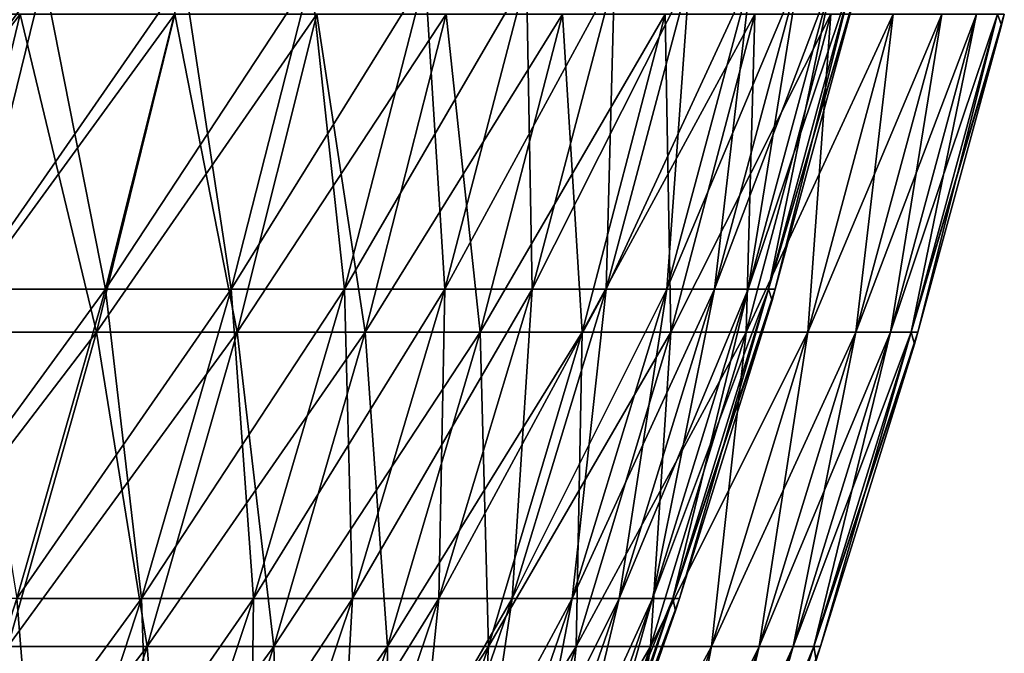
# Model space of a CAD drawing. Header units: millimetres. Extents: x -125 to 125, y 3898 to 4025.
# Tile 251 of 256: x 108 to 121, y 3986 to 3994. Entities that reach past the tile are written whole.
import ezdxf

# ---------------------------------------------------------------- set-up
doc = ezdxf.new("R2010")
doc.units = ezdxf.units.MM
doc.header["$LTSCALE"] = 2.2935
for name, color, linetype in [('2', 7, 'CONTINUOUS'), ('3', 7, 'CONTINUOUS'), ('4', 7, 'CONTINUOUS'), ('5', 7, 'CONTINUOUS')]:
    doc.layers.add(name, color=color, linetype=linetype)

msp = doc.modelspace()

# ---------------------------------------------------------------- linework, layer by layer
at = {"layer": '2', "color": 36, "linetype": 'Continuous', "true_color": 0x833d1e}
for points in [[(105.74, 3994.383, 59.217), (106.951, 3990.118, 54.494), (107.983, 3994.383, 55.02), (105.74, 3994.383, 59.217)], [(106.951, 3990.118, 54.494), (109.008, 3990.118, 50.254), (107.983, 3994.383, 55.02), (106.951, 3990.118, 54.494)], [(107.983, 3994.383, 55.02), (109.008, 3990.118, 50.254), (110.06, 3994.383, 50.738), (107.983, 3994.383, 55.02)], [(109.008, 3990.118, 50.254), (110.897, 3990.118, 45.935), (110.06, 3994.383, 50.738), (109.008, 3990.118, 50.254)], [(110.06, 3994.383, 50.738), (110.897, 3990.118, 45.935), (111.967, 3994.383, 46.378), (110.06, 3994.383, 50.738)], [(110.897, 3990.118, 45.935), (112.615, 3990.118, 41.546), (111.967, 3994.383, 46.378), (110.897, 3990.118, 45.935)], [(111.967, 3994.383, 46.378), (112.615, 3990.118, 41.546), (113.702, 3994.383, 41.947), (111.967, 3994.383, 46.378)], [(112.615, 3990.118, 41.546), (114.159, 3990.118, 37.093), (113.702, 3994.383, 41.947), (112.615, 3990.118, 41.546)], [(113.702, 3994.383, 41.947), (114.159, 3990.118, 37.093), (115.261, 3994.383, 37.451), (113.702, 3994.383, 41.947)], [(114.159, 3990.118, 37.093), (115.528, 3990.118, 32.582), (115.261, 3994.383, 37.451), (114.159, 3990.118, 37.093)], [(115.261, 3994.383, 37.451), (115.528, 3990.118, 32.582), (116.642, 3994.383, 32.897), (115.261, 3994.383, 37.451)], [(115.528, 3990.118, 32.582), (116.718, 3990.118, 28.021), (116.642, 3994.383, 32.897), (115.528, 3990.118, 32.582)], [(116.642, 3994.383, 32.897), (116.718, 3990.118, 28.021), (117.844, 3994.383, 28.292), (116.642, 3994.383, 32.897)], [(116.718, 3990.118, 28.021), (117.728, 3990.118, 23.418), (117.844, 3994.383, 28.292), (116.718, 3990.118, 28.021)], [(117.728, 3990.118, 23.418), (118.557, 3990.118, 18.778), (118.864, 3994.383, 23.643), (117.728, 3990.118, 23.418)], [(117.844, 3994.383, 28.292), (117.728, 3990.118, 23.418), (118.864, 3994.383, 23.643), (117.844, 3994.383, 28.292)], [(118.557, 3990.118, 18.778), (119.202, 3990.118, 14.109), (119.7, 3994.383, 18.959), (118.557, 3990.118, 18.778)], [(118.864, 3994.383, 23.643), (118.557, 3990.118, 18.778), (119.7, 3994.383, 18.959), (118.864, 3994.383, 23.643)], [(119.202, 3990.118, 14.109), (119.664, 3990.118, 9.418), (120.352, 3994.383, 14.245), (119.202, 3990.118, 14.109)], [(119.7, 3994.383, 18.959), (119.202, 3990.118, 14.109), (120.352, 3994.383, 14.245), (119.7, 3994.383, 18.959)], [(119.664, 3990.118, 9.418), (119.942, 3990.118, 4.713), (120.819, 3994.383, 9.509), (119.664, 3990.118, 9.418)], [(120.352, 3994.383, 14.245), (119.664, 3990.118, 9.418), (120.819, 3994.383, 9.509), (120.352, 3994.383, 14.245)], [(119.942, 3990.118, 4.713), (120.034, 3990.118), (121.099, 3994.383, 4.758), (119.942, 3990.118, 4.713)], [(120.819, 3994.383, 9.509), (119.942, 3990.118, 4.713), (121.099, 3994.383, 4.758), (120.819, 3994.383, 9.509)], [(121.099, 3994.383, 4.758), (120.034, 3990.118), (121.156, 3994.239), (121.099, 3994.383, 4.758)], [(121.192, 3994.383), (121.099, 3994.383, 4.758), (121.156, 3994.239), (121.192, 3994.383)], [(106.951, 3990.118, 54.494), (107.821, 3985.897, 49.706), (109.008, 3990.118, 50.254), (106.951, 3990.118, 54.494)], [(107.821, 3985.897, 49.706), (109.689, 3985.897, 45.435), (109.008, 3990.118, 50.254), (107.821, 3985.897, 49.706)], [(109.008, 3990.118, 50.254), (109.689, 3985.897, 45.435), (110.897, 3990.118, 45.935), (109.008, 3990.118, 50.254)], [(109.689, 3985.897, 45.435), (111.388, 3985.897, 41.093), (110.897, 3990.118, 45.935), (109.689, 3985.897, 45.435)], [(110.897, 3990.118, 45.935), (111.388, 3985.897, 41.093), (112.615, 3990.118, 41.546), (110.897, 3990.118, 45.935)], [(111.388, 3985.897, 41.093), (112.915, 3985.897, 36.688), (112.615, 3990.118, 41.546), (111.388, 3985.897, 41.093)], [(112.615, 3990.118, 41.546), (112.915, 3985.897, 36.688), (114.159, 3990.118, 37.093), (112.615, 3990.118, 41.546)], [(112.915, 3985.897, 36.688), (114.269, 3985.897, 32.227), (114.159, 3990.118, 37.093), (112.915, 3985.897, 36.688)], [(114.159, 3990.118, 37.093), (114.269, 3985.897, 32.227), (115.528, 3990.118, 32.582), (114.159, 3990.118, 37.093)], [(114.269, 3985.897, 32.227), (115.446, 3985.897, 27.716), (115.528, 3990.118, 32.582), (114.269, 3985.897, 32.227)], [(115.446, 3985.897, 27.716), (116.445, 3985.897, 23.162), (116.718, 3990.118, 28.021), (115.446, 3985.897, 27.716)], [(115.528, 3990.118, 32.582), (115.446, 3985.897, 27.716), (116.718, 3990.118, 28.021), (115.528, 3990.118, 32.582)], [(116.445, 3985.897, 23.162), (117.265, 3985.897, 18.573), (117.728, 3990.118, 23.418), (116.445, 3985.897, 23.162)], [(116.718, 3990.118, 28.021), (116.445, 3985.897, 23.162), (117.728, 3990.118, 23.418), (116.718, 3990.118, 28.021)], [(117.265, 3985.897, 18.573), (117.903, 3985.897, 13.955), (118.557, 3990.118, 18.778), (117.265, 3985.897, 18.573)], [(117.728, 3990.118, 23.418), (117.265, 3985.897, 18.573), (118.557, 3990.118, 18.778), (117.728, 3990.118, 23.418)], [(117.903, 3985.897, 13.955), (118.36, 3985.897, 9.315), (119.202, 3990.118, 14.109), (117.903, 3985.897, 13.955)], [(118.557, 3990.118, 18.778), (117.903, 3985.897, 13.955), (119.202, 3990.118, 14.109), (118.557, 3990.118, 18.778)], [(118.36, 3985.897, 9.315), (118.635, 3985.897, 4.661), (119.664, 3990.118, 9.418), (118.36, 3985.897, 9.315)], [(119.202, 3990.118, 14.109), (118.36, 3985.897, 9.315), (119.664, 3990.118, 9.418), (119.202, 3990.118, 14.109)], [(118.635, 3985.897, 4.661), (118.726, 3985.897), (119.942, 3990.118, 4.713), (118.635, 3985.897, 4.661)], [(119.664, 3990.118, 9.418), (118.635, 3985.897, 4.661), (119.942, 3990.118, 4.713), (119.664, 3990.118, 9.418)], [(119.942, 3990.118, 4.713), (118.726, 3985.897), (119.987, 3989.956), (119.942, 3990.118, 4.713)], [(120.034, 3990.118), (119.942, 3990.118, 4.713), (119.987, 3989.956), (120.034, 3990.118)], [(106.498, 3981.725, 49.096), (108.343, 3981.725, 44.877), (107.821, 3985.897, 49.706), (106.498, 3981.725, 49.096)], [(107.821, 3985.897, 49.706), (108.343, 3981.725, 44.877), (109.689, 3985.897, 45.435), (107.821, 3985.897, 49.706)], [(108.343, 3981.725, 44.877), (110.022, 3981.725, 40.589), (109.689, 3985.897, 45.435), (108.343, 3981.725, 44.877)], [(109.689, 3985.897, 45.435), (110.022, 3981.725, 40.589), (111.388, 3985.897, 41.093), (109.689, 3985.897, 45.435)], [(110.022, 3981.725, 40.589), (111.53, 3981.725, 36.238), (111.388, 3985.897, 41.093), (110.022, 3981.725, 40.589)], [(111.388, 3985.897, 41.093), (111.53, 3981.725, 36.238), (112.915, 3985.897, 36.688), (111.388, 3985.897, 41.093)], [(111.53, 3981.725, 36.238), (112.867, 3981.725, 31.832), (112.915, 3985.897, 36.688), (111.53, 3981.725, 36.238)], [(112.867, 3981.725, 31.832), (114.03, 3981.725, 27.376), (114.269, 3985.897, 32.227), (112.867, 3981.725, 31.832)], [(112.915, 3985.897, 36.688), (112.867, 3981.725, 31.832), (114.269, 3985.897, 32.227), (112.915, 3985.897, 36.688)], [(114.03, 3981.725, 27.376), (115.017, 3981.725, 22.878), (115.446, 3985.897, 27.716), (114.03, 3981.725, 27.376)], [(114.269, 3985.897, 32.227), (114.03, 3981.725, 27.376), (115.446, 3985.897, 27.716), (114.269, 3985.897, 32.227)], [(115.017, 3981.725, 22.878), (115.826, 3981.725, 18.345), (116.445, 3985.897, 23.162), (115.017, 3981.725, 22.878)], [(115.446, 3985.897, 27.716), (115.017, 3981.725, 22.878), (116.445, 3985.897, 23.162), (115.446, 3985.897, 27.716)], [(115.826, 3981.725, 18.345), (116.457, 3981.725, 13.784), (117.265, 3985.897, 18.573), (115.826, 3981.725, 18.345)], [(116.445, 3985.897, 23.162), (115.826, 3981.725, 18.345), (117.265, 3985.897, 18.573), (116.445, 3985.897, 23.162)], [(116.457, 3981.725, 13.784), (116.908, 3981.725, 9.201), (117.903, 3985.897, 13.955), (116.457, 3981.725, 13.784)], [(117.265, 3985.897, 18.573), (116.457, 3981.725, 13.784), (117.903, 3985.897, 13.955), (117.265, 3985.897, 18.573)], [(116.908, 3981.725, 9.201), (117.18, 3981.725, 4.604), (118.36, 3985.897, 9.315), (116.908, 3981.725, 9.201)], [(117.903, 3985.897, 13.955), (116.908, 3981.725, 9.201), (118.36, 3985.897, 9.315), (117.903, 3985.897, 13.955)], [(117.18, 3981.725, 4.604), (117.27, 3981.725), (118.635, 3985.897, 4.661), (117.18, 3981.725, 4.604)], [(118.36, 3985.897, 9.315), (117.18, 3981.725, 4.604), (118.635, 3985.897, 4.661), (118.36, 3985.897, 9.315)], [(118.635, 3985.897, 4.661), (117.27, 3981.725), (118.667, 3985.717), (118.635, 3985.897, 4.661)], [(118.726, 3985.897), (118.635, 3985.897, 4.661), (118.667, 3985.717), (118.726, 3985.897)]]:
    msp.add_3dface(points, dxfattribs=at)
at = {"layer": '3', "color": 36, "linetype": 'Continuous', "true_color": 0x833d1e}
for points in [[(106.951, 3990.118, -54.494), (104.73, 3990.118, -58.651), (107.983, 3994.383, -55.02), (106.951, 3990.118, -54.494)], [(107.983, 3994.383, -55.02), (104.73, 3990.118, -58.651), (105.74, 3994.383, -59.217), (107.983, 3994.383, -55.02)], [(109.008, 3990.118, -50.254), (106.951, 3990.118, -54.494), (110.06, 3994.383, -50.738), (109.008, 3990.118, -50.254)], [(110.06, 3994.383, -50.738), (106.951, 3990.118, -54.494), (107.983, 3994.383, -55.02), (110.06, 3994.383, -50.738)], [(110.897, 3990.118, -45.935), (109.008, 3990.118, -50.254), (111.967, 3994.383, -46.378), (110.897, 3990.118, -45.935)], [(111.967, 3994.383, -46.378), (109.008, 3990.118, -50.254), (110.06, 3994.383, -50.738), (111.967, 3994.383, -46.378)], [(112.615, 3990.118, -41.546), (110.897, 3990.118, -45.935), (113.702, 3994.383, -41.947), (112.615, 3990.118, -41.546)], [(113.702, 3994.383, -41.947), (110.897, 3990.118, -45.935), (111.967, 3994.383, -46.378), (113.702, 3994.383, -41.947)], [(114.159, 3990.118, -37.093), (112.615, 3990.118, -41.546), (115.261, 3994.383, -37.451), (114.159, 3990.118, -37.093)], [(115.261, 3994.383, -37.451), (112.615, 3990.118, -41.546), (113.702, 3994.383, -41.947), (115.261, 3994.383, -37.451)], [(115.528, 3990.118, -32.582), (114.159, 3990.118, -37.093), (116.642, 3994.383, -32.897), (115.528, 3990.118, -32.582)], [(116.642, 3994.383, -32.897), (114.159, 3990.118, -37.093), (115.261, 3994.383, -37.451), (116.642, 3994.383, -32.897)], [(116.718, 3990.118, -28.021), (115.528, 3990.118, -32.582), (117.844, 3994.383, -28.292), (116.718, 3990.118, -28.021)], [(117.844, 3994.383, -28.292), (115.528, 3990.118, -32.582), (116.642, 3994.383, -32.897), (117.844, 3994.383, -28.292)], [(117.728, 3990.118, -23.418), (116.718, 3990.118, -28.021), (118.864, 3994.383, -23.643), (117.728, 3990.118, -23.418)], [(118.864, 3994.383, -23.643), (116.718, 3990.118, -28.021), (117.844, 3994.383, -28.292), (118.864, 3994.383, -23.643)], [(118.557, 3990.118, -18.778), (117.728, 3990.118, -23.418), (119.7, 3994.383, -18.959), (118.557, 3990.118, -18.778)], [(119.7, 3994.383, -18.959), (117.728, 3990.118, -23.418), (118.864, 3994.383, -23.643), (119.7, 3994.383, -18.959)], [(119.202, 3990.118, -14.109), (118.557, 3990.118, -18.778), (120.352, 3994.383, -14.245), (119.202, 3990.118, -14.109)], [(120.352, 3994.383, -14.245), (118.557, 3990.118, -18.778), (119.7, 3994.383, -18.959), (120.352, 3994.383, -14.245)], [(119.664, 3990.118, -9.418), (119.202, 3990.118, -14.109), (120.819, 3994.383, -9.509), (119.664, 3990.118, -9.418)], [(120.819, 3994.383, -9.509), (119.202, 3990.118, -14.109), (120.352, 3994.383, -14.245), (120.819, 3994.383, -9.509)], [(119.942, 3990.118, -4.713), (119.664, 3990.118, -9.418), (121.099, 3994.383, -4.758), (119.942, 3990.118, -4.713)], [(121.099, 3994.383, -4.758), (119.664, 3990.118, -9.418), (120.819, 3994.383, -9.509), (121.099, 3994.383, -4.758)], [(121.192, 3994.383), (121.156, 3994.239), (119.942, 3990.118, -4.713), (121.192, 3994.383)], [(121.192, 3994.383), (119.942, 3990.118, -4.713), (121.099, 3994.383, -4.758), (121.192, 3994.383)], [(121.156, 3994.239), (120.034, 3990.118), (119.942, 3990.118, -4.713), (121.156, 3994.239)], [(107.821, 3985.897, -49.706), (105.786, 3985.897, -53.901), (109.008, 3990.118, -50.254), (107.821, 3985.897, -49.706)], [(109.008, 3990.118, -50.254), (105.786, 3985.897, -53.901), (106.951, 3990.118, -54.494), (109.008, 3990.118, -50.254)], [(109.689, 3985.897, -45.435), (107.821, 3985.897, -49.706), (110.897, 3990.118, -45.935), (109.689, 3985.897, -45.435)], [(110.897, 3990.118, -45.935), (107.821, 3985.897, -49.706), (109.008, 3990.118, -50.254), (110.897, 3990.118, -45.935)], [(111.388, 3985.897, -41.093), (109.689, 3985.897, -45.435), (112.615, 3990.118, -41.546), (111.388, 3985.897, -41.093)], [(112.615, 3990.118, -41.546), (109.689, 3985.897, -45.435), (110.897, 3990.118, -45.935), (112.615, 3990.118, -41.546)], [(112.915, 3985.897, -36.688), (111.388, 3985.897, -41.093), (114.159, 3990.118, -37.093), (112.915, 3985.897, -36.688)], [(114.159, 3990.118, -37.093), (111.388, 3985.897, -41.093), (112.615, 3990.118, -41.546), (114.159, 3990.118, -37.093)], [(114.269, 3985.897, -32.227), (112.915, 3985.897, -36.688), (115.528, 3990.118, -32.582), (114.269, 3985.897, -32.227)], [(115.528, 3990.118, -32.582), (112.915, 3985.897, -36.688), (114.159, 3990.118, -37.093), (115.528, 3990.118, -32.582)], [(115.446, 3985.897, -27.716), (114.269, 3985.897, -32.227), (116.718, 3990.118, -28.021), (115.446, 3985.897, -27.716)], [(116.718, 3990.118, -28.021), (114.269, 3985.897, -32.227), (115.528, 3990.118, -32.582), (116.718, 3990.118, -28.021)], [(116.445, 3985.897, -23.162), (115.446, 3985.897, -27.716), (117.728, 3990.118, -23.418), (116.445, 3985.897, -23.162)], [(117.728, 3990.118, -23.418), (115.446, 3985.897, -27.716), (116.718, 3990.118, -28.021), (117.728, 3990.118, -23.418)], [(117.265, 3985.897, -18.573), (116.445, 3985.897, -23.162), (118.557, 3990.118, -18.778), (117.265, 3985.897, -18.573)], [(118.557, 3990.118, -18.778), (116.445, 3985.897, -23.162), (117.728, 3990.118, -23.418), (118.557, 3990.118, -18.778)], [(117.903, 3985.897, -13.955), (117.265, 3985.897, -18.573), (119.202, 3990.118, -14.109), (117.903, 3985.897, -13.955)], [(119.202, 3990.118, -14.109), (117.265, 3985.897, -18.573), (118.557, 3990.118, -18.778), (119.202, 3990.118, -14.109)], [(118.36, 3985.897, -9.315), (117.903, 3985.897, -13.955), (119.664, 3990.118, -9.418), (118.36, 3985.897, -9.315)], [(119.664, 3990.118, -9.418), (117.903, 3985.897, -13.955), (119.202, 3990.118, -14.109), (119.664, 3990.118, -9.418)], [(118.635, 3985.897, -4.661), (118.36, 3985.897, -9.315), (119.942, 3990.118, -4.713), (118.635, 3985.897, -4.661)], [(119.942, 3990.118, -4.713), (118.36, 3985.897, -9.315), (119.664, 3990.118, -9.418), (119.942, 3990.118, -4.713)], [(120.034, 3990.118), (119.987, 3989.956), (118.635, 3985.897, -4.661), (120.034, 3990.118)], [(120.034, 3990.118), (118.635, 3985.897, -4.661), (119.942, 3990.118, -4.713), (120.034, 3990.118)], [(119.987, 3989.956), (118.726, 3985.897), (118.635, 3985.897, -4.661), (119.987, 3989.956)], [(108.343, 3981.725, -44.877), (106.498, 3981.725, -49.096), (109.689, 3985.897, -45.435), (108.343, 3981.725, -44.877)], [(109.689, 3985.897, -45.435), (106.498, 3981.725, -49.096), (107.821, 3985.897, -49.706), (109.689, 3985.897, -45.435)], [(110.022, 3981.725, -40.589), (108.343, 3981.725, -44.877), (111.388, 3985.897, -41.093), (110.022, 3981.725, -40.589)], [(111.388, 3985.897, -41.093), (108.343, 3981.725, -44.877), (109.689, 3985.897, -45.435), (111.388, 3985.897, -41.093)], [(111.53, 3981.725, -36.238), (110.022, 3981.725, -40.589), (112.915, 3985.897, -36.688), (111.53, 3981.725, -36.238)], [(112.915, 3985.897, -36.688), (110.022, 3981.725, -40.589), (111.388, 3985.897, -41.093), (112.915, 3985.897, -36.688)], [(112.867, 3981.725, -31.832), (111.53, 3981.725, -36.238), (114.269, 3985.897, -32.227), (112.867, 3981.725, -31.832)], [(114.269, 3985.897, -32.227), (111.53, 3981.725, -36.238), (112.915, 3985.897, -36.688), (114.269, 3985.897, -32.227)], [(114.03, 3981.725, -27.376), (112.867, 3981.725, -31.832), (115.446, 3985.897, -27.716), (114.03, 3981.725, -27.376)], [(115.446, 3985.897, -27.716), (112.867, 3981.725, -31.832), (114.269, 3985.897, -32.227), (115.446, 3985.897, -27.716)], [(115.017, 3981.725, -22.878), (114.03, 3981.725, -27.376), (116.445, 3985.897, -23.162), (115.017, 3981.725, -22.878)], [(116.445, 3985.897, -23.162), (114.03, 3981.725, -27.376), (115.446, 3985.897, -27.716), (116.445, 3985.897, -23.162)], [(115.826, 3981.725, -18.345), (115.017, 3981.725, -22.878), (117.265, 3985.897, -18.573), (115.826, 3981.725, -18.345)], [(117.265, 3985.897, -18.573), (115.017, 3981.725, -22.878), (116.445, 3985.897, -23.162), (117.265, 3985.897, -18.573)], [(116.457, 3981.725, -13.784), (115.826, 3981.725, -18.345), (117.903, 3985.897, -13.955), (116.457, 3981.725, -13.784)], [(117.903, 3985.897, -13.955), (115.826, 3981.725, -18.345), (117.265, 3985.897, -18.573), (117.903, 3985.897, -13.955)], [(116.908, 3981.725, -9.201), (116.457, 3981.725, -13.784), (118.36, 3985.897, -9.315), (116.908, 3981.725, -9.201)], [(118.36, 3985.897, -9.315), (116.457, 3981.725, -13.784), (117.903, 3985.897, -13.955), (118.36, 3985.897, -9.315)], [(117.18, 3981.725, -4.604), (116.908, 3981.725, -9.201), (118.635, 3985.897, -4.661), (117.18, 3981.725, -4.604)], [(118.635, 3985.897, -4.661), (116.908, 3981.725, -9.201), (118.36, 3985.897, -9.315), (118.635, 3985.897, -4.661)], [(118.726, 3985.897), (118.667, 3985.717), (117.18, 3981.725, -4.604), (118.726, 3985.897)], [(118.726, 3985.897), (117.18, 3981.725, -4.604), (118.635, 3985.897, -4.661), (118.726, 3985.897)]]:
    msp.add_3dface(points, dxfattribs=at)
at = {"layer": '4', "color": 36, "linetype": 'Continuous', "true_color": 0x833d1e}
for points in [[(106.259, 3994.889, -54.142), (107.269, 3990.695, -49.452), (108.303, 3994.889, -49.928), (106.259, 3994.889, -54.142)], [(107.269, 3990.695, -49.452), (109.128, 3990.695, -45.202), (108.303, 3994.889, -49.928), (107.269, 3990.695, -49.452)], [(108.303, 3994.889, -49.928), (109.128, 3990.695, -45.202), (110.18, 3994.889, -45.638), (108.303, 3994.889, -49.928)], [(109.128, 3990.695, -45.202), (110.818, 3990.695, -40.883), (110.18, 3994.889, -45.638), (109.128, 3990.695, -45.202)], [(110.18, 3994.889, -45.638), (110.818, 3990.695, -40.883), (111.886, 3994.889, -41.277), (110.18, 3994.889, -45.638)], [(110.818, 3990.695, -40.883), (112.338, 3990.695, -36.501), (111.886, 3994.889, -41.277), (110.818, 3990.695, -40.883)], [(111.886, 3994.889, -41.277), (112.338, 3990.695, -36.501), (113.421, 3994.889, -36.853), (111.886, 3994.889, -41.277)], [(112.338, 3990.695, -36.501), (113.684, 3990.695, -32.062), (113.421, 3994.889, -36.853), (112.338, 3990.695, -36.501)], [(113.421, 3994.889, -36.853), (113.684, 3990.695, -32.062), (114.78, 3994.889, -32.371), (113.421, 3994.889, -36.853)], [(113.684, 3990.695, -32.062), (114.856, 3990.695, -27.574), (114.78, 3994.889, -32.371), (113.684, 3990.695, -32.062)], [(114.78, 3994.889, -32.371), (114.856, 3990.695, -27.574), (115.962, 3994.889, -27.84), (114.78, 3994.889, -32.371)], [(114.856, 3990.695, -27.574), (115.85, 3990.695, -23.044), (115.962, 3994.889, -27.84), (114.856, 3990.695, -27.574)], [(115.85, 3990.695, -23.044), (116.665, 3990.695, -18.478), (116.966, 3994.889, -23.266), (115.85, 3990.695, -23.044)], [(115.962, 3994.889, -27.84), (115.85, 3990.695, -23.044), (116.966, 3994.889, -23.266), (115.962, 3994.889, -27.84)], [(116.665, 3990.695, -18.478), (117.301, 3990.695, -13.883), (117.789, 3994.889, -18.656), (116.665, 3990.695, -18.478)], [(116.966, 3994.889, -23.266), (116.665, 3990.695, -18.478), (117.789, 3994.889, -18.656), (116.966, 3994.889, -23.266)], [(117.301, 3990.695, -13.883), (117.755, 3990.695, -9.268), (118.431, 3994.889, -14.017), (117.301, 3990.695, -13.883)], [(117.789, 3994.889, -18.656), (117.301, 3990.695, -13.883), (118.431, 3994.889, -14.017), (117.789, 3994.889, -18.656)], [(117.755, 3990.695, -9.268), (118.028, 3990.695, -4.637), (118.89, 3994.889, -9.357), (117.755, 3990.695, -9.268)], [(118.431, 3994.889, -14.017), (117.755, 3990.695, -9.268), (118.89, 3994.889, -9.357), (118.431, 3994.889, -14.017)], [(118.028, 3990.695, -4.637), (118.119, 3990.695), (119.166, 3994.889, -4.682), (118.028, 3990.695, -4.637)], [(118.89, 3994.889, -9.357), (118.028, 3990.695, -4.637), (119.166, 3994.889, -4.682), (118.89, 3994.889, -9.357)], [(119.166, 3994.889, -4.682), (118.119, 3990.695), (119.224, 3994.756), (119.166, 3994.889, -4.682)], [(107.269, 3990.695, -49.452), (107.94, 3986.543, -44.71), (109.128, 3990.695, -45.202), (107.269, 3990.695, -49.452)], [(107.94, 3986.543, -44.71), (109.612, 3986.543, -40.438), (109.128, 3990.695, -45.202), (107.94, 3986.543, -44.71)], [(109.128, 3990.695, -45.202), (109.612, 3986.543, -40.438), (110.818, 3990.695, -40.883), (109.128, 3990.695, -45.202)], [(109.612, 3986.543, -40.438), (111.115, 3986.543, -36.104), (110.818, 3990.695, -40.883), (109.612, 3986.543, -40.438)], [(110.818, 3990.695, -40.883), (111.115, 3986.543, -36.104), (112.338, 3990.695, -36.501), (110.818, 3990.695, -40.883)], [(111.115, 3986.543, -36.104), (112.447, 3986.543, -31.713), (112.338, 3990.695, -36.501), (111.115, 3986.543, -36.104)], [(112.338, 3990.695, -36.501), (112.447, 3986.543, -31.713), (113.684, 3990.695, -32.062), (112.338, 3990.695, -36.501)], [(112.447, 3986.543, -31.713), (113.605, 3986.543, -27.274), (113.684, 3990.695, -32.062), (112.447, 3986.543, -31.713)], [(113.605, 3986.543, -27.274), (114.589, 3986.543, -22.793), (114.856, 3990.695, -27.574), (113.605, 3986.543, -27.274)], [(113.684, 3990.695, -32.062), (113.605, 3986.543, -27.274), (114.856, 3990.695, -27.574), (113.684, 3990.695, -32.062)], [(114.589, 3986.543, -22.793), (115.395, 3986.543, -18.277), (115.85, 3990.695, -23.044), (114.589, 3986.543, -22.793)], [(114.856, 3990.695, -27.574), (114.589, 3986.543, -22.793), (115.85, 3990.695, -23.044), (114.856, 3990.695, -27.574)], [(115.395, 3986.543, -18.277), (116.024, 3986.543, -13.732), (116.665, 3990.695, -18.478), (115.395, 3986.543, -18.277)], [(115.85, 3990.695, -23.044), (115.395, 3986.543, -18.277), (116.665, 3990.695, -18.478), (115.85, 3990.695, -23.044)], [(116.024, 3986.543, -13.732), (116.473, 3986.543, -9.167), (117.301, 3990.695, -13.883), (116.024, 3986.543, -13.732)], [(116.665, 3990.695, -18.478), (116.024, 3986.543, -13.732), (117.301, 3990.695, -13.883), (116.665, 3990.695, -18.478)], [(116.473, 3986.543, -9.167), (116.743, 3986.543, -4.587), (117.755, 3990.695, -9.268), (116.473, 3986.543, -9.167)], [(117.301, 3990.695, -13.883), (116.473, 3986.543, -9.167), (117.755, 3990.695, -9.268), (117.301, 3990.695, -13.883)], [(116.743, 3986.543, -4.587), (116.834, 3986.543), (118.028, 3990.695, -4.637), (116.743, 3986.543, -4.587)], [(117.755, 3990.695, -9.268), (116.743, 3986.543, -4.587), (118.028, 3990.695, -4.637), (117.755, 3990.695, -9.268)], [(118.028, 3990.695, -4.637), (116.834, 3986.543), (118.075, 3990.544), (118.028, 3990.695, -4.637)], [(118.119, 3990.695), (118.028, 3990.695, -4.637), (118.075, 3990.544), (118.119, 3990.695)], [(106.618, 3982.44, -44.162), (108.269, 3982.44, -39.943), (107.94, 3986.543, -44.71), (106.618, 3982.44, -44.162)], [(107.94, 3986.543, -44.71), (108.269, 3982.44, -39.943), (109.612, 3986.543, -40.438), (107.94, 3986.543, -44.71)], [(108.269, 3982.44, -39.943), (109.754, 3982.44, -35.661), (109.612, 3986.543, -40.438), (108.269, 3982.44, -39.943)], [(109.612, 3986.543, -40.438), (109.754, 3982.44, -35.661), (111.115, 3986.543, -36.104), (109.612, 3986.543, -40.438)], [(109.754, 3982.44, -35.661), (111.069, 3982.44, -31.325), (111.115, 3986.543, -36.104), (109.754, 3982.44, -35.661)], [(111.069, 3982.44, -31.325), (112.213, 3982.44, -26.94), (112.447, 3986.543, -31.713), (111.069, 3982.44, -31.325)], [(111.115, 3986.543, -36.104), (111.069, 3982.44, -31.325), (112.447, 3986.543, -31.713), (111.115, 3986.543, -36.104)], [(112.213, 3982.44, -26.94), (113.185, 3982.44, -22.514), (113.605, 3986.543, -27.274), (112.213, 3982.44, -26.94)], [(112.447, 3986.543, -31.713), (112.213, 3982.44, -26.94), (113.605, 3986.543, -27.274), (112.447, 3986.543, -31.713)], [(113.185, 3982.44, -22.514), (113.981, 3982.44, -18.053), (114.589, 3986.543, -22.793), (113.185, 3982.44, -22.514)], [(113.605, 3986.543, -27.274), (113.185, 3982.44, -22.514), (114.589, 3986.543, -22.793), (113.605, 3986.543, -27.274)], [(113.981, 3982.44, -18.053), (114.602, 3982.44, -13.564), (115.395, 3986.543, -18.277), (113.981, 3982.44, -18.053)], [(114.589, 3986.543, -22.793), (113.981, 3982.44, -18.053), (115.395, 3986.543, -18.277), (114.589, 3986.543, -22.793)], [(114.602, 3982.44, -13.564), (115.046, 3982.44, -9.054), (116.024, 3986.543, -13.732), (114.602, 3982.44, -13.564)], [(115.395, 3986.543, -18.277), (114.602, 3982.44, -13.564), (116.024, 3986.543, -13.732), (115.395, 3986.543, -18.277)], [(115.046, 3982.44, -9.054), (115.313, 3982.44, -4.531), (116.473, 3986.543, -9.167), (115.046, 3982.44, -9.054)], [(116.024, 3986.543, -13.732), (115.046, 3982.44, -9.054), (116.473, 3986.543, -9.167), (116.024, 3986.543, -13.732)], [(115.313, 3982.44, -4.531), (115.402, 3982.44), (116.743, 3986.543, -4.587), (115.313, 3982.44, -4.531)], [(116.473, 3986.543, -9.167), (115.313, 3982.44, -4.531), (116.743, 3986.543, -4.587), (116.473, 3986.543, -9.167)], [(116.743, 3986.543, -4.587), (115.402, 3982.44), (116.778, 3986.376), (116.743, 3986.543, -4.587)], [(116.834, 3986.543), (116.743, 3986.543, -4.587), (116.778, 3986.376), (116.834, 3986.543)]]:
    msp.add_3dface(points, dxfattribs=at)
at = {"layer": '5', "color": 36, "linetype": 'Continuous', "true_color": 0x833d1e}
for points in [[(107.269, 3990.695, 49.452), (105.245, 3990.695, 53.625), (108.303, 3994.889, 49.928), (107.269, 3990.695, 49.452)], [(108.303, 3994.889, 49.928), (105.245, 3990.695, 53.625), (106.259, 3994.889, 54.142), (108.303, 3994.889, 49.928)], [(109.128, 3990.695, 45.202), (107.269, 3990.695, 49.452), (110.18, 3994.889, 45.638), (109.128, 3990.695, 45.202)], [(110.18, 3994.889, 45.638), (107.269, 3990.695, 49.452), (108.303, 3994.889, 49.928), (110.18, 3994.889, 45.638)], [(110.818, 3990.695, 40.883), (109.128, 3990.695, 45.202), (111.886, 3994.889, 41.277), (110.818, 3990.695, 40.883)], [(111.886, 3994.889, 41.277), (109.128, 3990.695, 45.202), (110.18, 3994.889, 45.638), (111.886, 3994.889, 41.277)], [(112.338, 3990.695, 36.501), (110.818, 3990.695, 40.883), (113.421, 3994.889, 36.853), (112.338, 3990.695, 36.501)], [(113.421, 3994.889, 36.853), (110.818, 3990.695, 40.883), (111.886, 3994.889, 41.277), (113.421, 3994.889, 36.853)], [(113.684, 3990.695, 32.062), (112.338, 3990.695, 36.501), (114.78, 3994.889, 32.371), (113.684, 3990.695, 32.062)], [(114.78, 3994.889, 32.371), (112.338, 3990.695, 36.501), (113.421, 3994.889, 36.853), (114.78, 3994.889, 32.371)], [(114.856, 3990.695, 27.574), (113.684, 3990.695, 32.062), (115.962, 3994.889, 27.84), (114.856, 3990.695, 27.574)], [(115.962, 3994.889, 27.84), (113.684, 3990.695, 32.062), (114.78, 3994.889, 32.371), (115.962, 3994.889, 27.84)], [(115.85, 3990.695, 23.044), (114.856, 3990.695, 27.574), (116.966, 3994.889, 23.266), (115.85, 3990.695, 23.044)], [(116.966, 3994.889, 23.266), (114.856, 3990.695, 27.574), (115.962, 3994.889, 27.84), (116.966, 3994.889, 23.266)], [(116.665, 3990.695, 18.478), (115.85, 3990.695, 23.044), (117.789, 3994.889, 18.656), (116.665, 3990.695, 18.478)], [(117.789, 3994.889, 18.656), (115.85, 3990.695, 23.044), (116.966, 3994.889, 23.266), (117.789, 3994.889, 18.656)], [(117.301, 3990.695, 13.883), (116.665, 3990.695, 18.478), (118.431, 3994.889, 14.017), (117.301, 3990.695, 13.883)], [(118.431, 3994.889, 14.017), (116.665, 3990.695, 18.478), (117.789, 3994.889, 18.656), (118.431, 3994.889, 14.017)], [(117.755, 3990.695, 9.268), (117.301, 3990.695, 13.883), (118.89, 3994.889, 9.357), (117.755, 3990.695, 9.268)], [(118.89, 3994.889, 9.357), (117.301, 3990.695, 13.883), (118.431, 3994.889, 14.017), (118.89, 3994.889, 9.357)], [(118.028, 3990.695, 4.637), (117.755, 3990.695, 9.268), (119.166, 3994.889, 4.682), (118.028, 3990.695, 4.637)], [(119.166, 3994.889, 4.682), (117.755, 3990.695, 9.268), (118.89, 3994.889, 9.357), (119.166, 3994.889, 4.682)], [(119.257, 3994.889), (119.224, 3994.756), (118.028, 3990.695, 4.637), (119.257, 3994.889)], [(119.257, 3994.889), (118.028, 3990.695, 4.637), (119.166, 3994.889, 4.682), (119.257, 3994.889)], [(119.224, 3994.756), (118.119, 3990.695), (118.028, 3990.695, 4.637), (119.224, 3994.756)], [(107.94, 3986.543, 44.71), (106.102, 3986.543, 48.914), (109.128, 3990.695, 45.202), (107.94, 3986.543, 44.71)], [(109.128, 3990.695, 45.202), (106.102, 3986.543, 48.914), (107.269, 3990.695, 49.452), (109.128, 3990.695, 45.202)], [(109.612, 3986.543, 40.438), (107.94, 3986.543, 44.71), (110.818, 3990.695, 40.883), (109.612, 3986.543, 40.438)], [(110.818, 3990.695, 40.883), (107.94, 3986.543, 44.71), (109.128, 3990.695, 45.202), (110.818, 3990.695, 40.883)], [(111.115, 3986.543, 36.104), (109.612, 3986.543, 40.438), (112.338, 3990.695, 36.501), (111.115, 3986.543, 36.104)], [(112.338, 3990.695, 36.501), (109.612, 3986.543, 40.438), (110.818, 3990.695, 40.883), (112.338, 3990.695, 36.501)], [(112.447, 3986.543, 31.713), (111.115, 3986.543, 36.104), (113.684, 3990.695, 32.062), (112.447, 3986.543, 31.713)], [(113.684, 3990.695, 32.062), (111.115, 3986.543, 36.104), (112.338, 3990.695, 36.501), (113.684, 3990.695, 32.062)], [(113.605, 3986.543, 27.274), (112.447, 3986.543, 31.713), (114.856, 3990.695, 27.574), (113.605, 3986.543, 27.274)], [(114.856, 3990.695, 27.574), (112.447, 3986.543, 31.713), (113.684, 3990.695, 32.062), (114.856, 3990.695, 27.574)], [(114.589, 3986.543, 22.793), (113.605, 3986.543, 27.274), (115.85, 3990.695, 23.044), (114.589, 3986.543, 22.793)], [(115.85, 3990.695, 23.044), (113.605, 3986.543, 27.274), (114.856, 3990.695, 27.574), (115.85, 3990.695, 23.044)], [(115.395, 3986.543, 18.277), (114.589, 3986.543, 22.793), (116.665, 3990.695, 18.478), (115.395, 3986.543, 18.277)], [(116.665, 3990.695, 18.478), (114.589, 3986.543, 22.793), (115.85, 3990.695, 23.044), (116.665, 3990.695, 18.478)], [(116.024, 3986.543, 13.732), (115.395, 3986.543, 18.277), (117.301, 3990.695, 13.883), (116.024, 3986.543, 13.732)], [(117.301, 3990.695, 13.883), (115.395, 3986.543, 18.277), (116.665, 3990.695, 18.478), (117.301, 3990.695, 13.883)], [(116.473, 3986.543, 9.167), (116.024, 3986.543, 13.732), (117.755, 3990.695, 9.268), (116.473, 3986.543, 9.167)], [(117.755, 3990.695, 9.268), (116.024, 3986.543, 13.732), (117.301, 3990.695, 13.883), (117.755, 3990.695, 9.268)], [(116.743, 3986.543, 4.587), (116.473, 3986.543, 9.167), (118.028, 3990.695, 4.637), (116.743, 3986.543, 4.587)], [(118.028, 3990.695, 4.637), (116.473, 3986.543, 9.167), (117.755, 3990.695, 9.268), (118.028, 3990.695, 4.637)], [(118.119, 3990.695), (118.075, 3990.544), (116.743, 3986.543, 4.587), (118.119, 3990.695)], [(118.119, 3990.695), (116.743, 3986.543, 4.587), (118.028, 3990.695, 4.637), (118.119, 3990.695)], [(118.075, 3990.544), (116.834, 3986.543), (116.743, 3986.543, 4.587), (118.075, 3990.544)], [(108.269, 3982.44, 39.943), (106.618, 3982.44, 44.162), (109.612, 3986.543, 40.438), (108.269, 3982.44, 39.943)], [(109.612, 3986.543, 40.438), (106.618, 3982.44, 44.162), (107.94, 3986.543, 44.71), (109.612, 3986.543, 40.438)], [(109.754, 3982.44, 35.661), (108.269, 3982.44, 39.943), (111.115, 3986.543, 36.104), (109.754, 3982.44, 35.661)], [(111.115, 3986.543, 36.104), (108.269, 3982.44, 39.943), (109.612, 3986.543, 40.438), (111.115, 3986.543, 36.104)], [(111.069, 3982.44, 31.325), (109.754, 3982.44, 35.661), (112.447, 3986.543, 31.713), (111.069, 3982.44, 31.325)], [(112.447, 3986.543, 31.713), (109.754, 3982.44, 35.661), (111.115, 3986.543, 36.104), (112.447, 3986.543, 31.713)], [(112.213, 3982.44, 26.94), (111.069, 3982.44, 31.325), (113.605, 3986.543, 27.274), (112.213, 3982.44, 26.94)], [(113.605, 3986.543, 27.274), (111.069, 3982.44, 31.325), (112.447, 3986.543, 31.713), (113.605, 3986.543, 27.274)], [(113.185, 3982.44, 22.514), (112.213, 3982.44, 26.94), (114.589, 3986.543, 22.793), (113.185, 3982.44, 22.514)], [(114.589, 3986.543, 22.793), (112.213, 3982.44, 26.94), (113.605, 3986.543, 27.274), (114.589, 3986.543, 22.793)], [(113.981, 3982.44, 18.053), (113.185, 3982.44, 22.514), (115.395, 3986.543, 18.277), (113.981, 3982.44, 18.053)], [(115.395, 3986.543, 18.277), (113.185, 3982.44, 22.514), (114.589, 3986.543, 22.793), (115.395, 3986.543, 18.277)], [(114.602, 3982.44, 13.564), (113.981, 3982.44, 18.053), (116.024, 3986.543, 13.732), (114.602, 3982.44, 13.564)], [(116.024, 3986.543, 13.732), (113.981, 3982.44, 18.053), (115.395, 3986.543, 18.277), (116.024, 3986.543, 13.732)], [(115.046, 3982.44, 9.054), (114.602, 3982.44, 13.564), (116.473, 3986.543, 9.167), (115.046, 3982.44, 9.054)], [(116.473, 3986.543, 9.167), (114.602, 3982.44, 13.564), (116.024, 3986.543, 13.732), (116.473, 3986.543, 9.167)], [(115.313, 3982.44, 4.531), (115.046, 3982.44, 9.054), (116.743, 3986.543, 4.587), (115.313, 3982.44, 4.531)], [(116.743, 3986.543, 4.587), (115.046, 3982.44, 9.054), (116.473, 3986.543, 9.167), (116.743, 3986.543, 4.587)], [(116.834, 3986.543), (116.778, 3986.376), (115.313, 3982.44, 4.531), (116.834, 3986.543)], [(116.834, 3986.543), (115.313, 3982.44, 4.531), (116.743, 3986.543, 4.587), (116.834, 3986.543)], [(116.778, 3986.376), (115.402, 3982.44), (115.313, 3982.44, 4.531), (116.778, 3986.376)]]:
    msp.add_3dface(points, dxfattribs=at)

doc.saveas('drawing.dxf')
